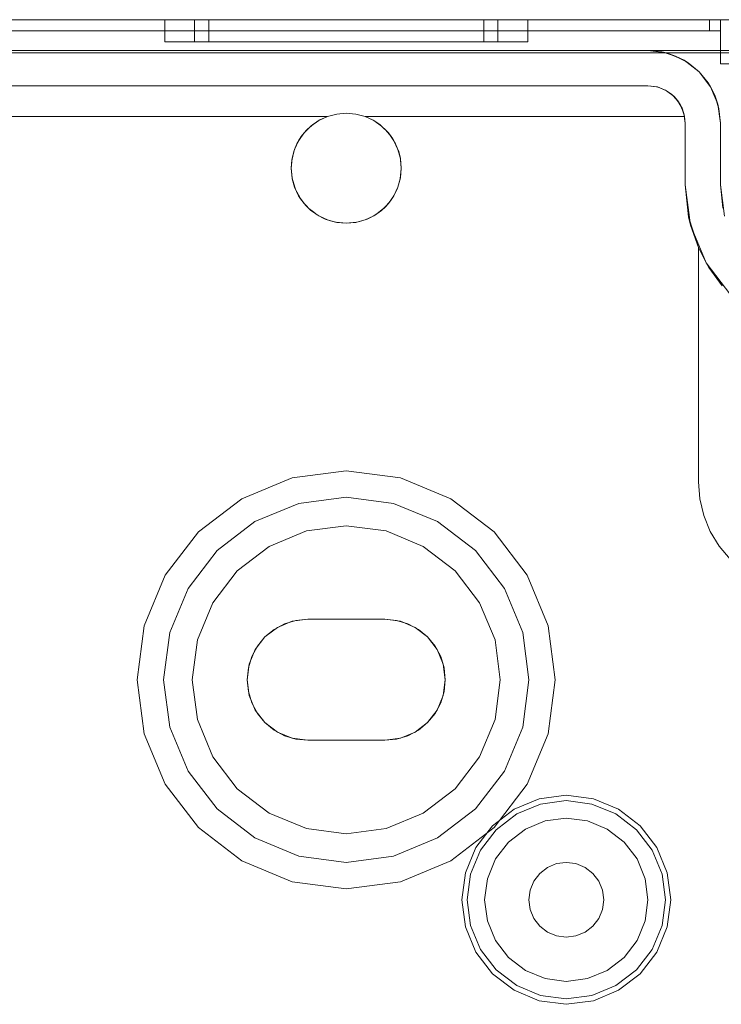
# Model space of a CAD drawing. Extents: x -634 to 300, y 62 to 1102.
# Tile 23 of 125: x -486.134 to -485.497, y 358.64 to 359.535. Entities that reach past the tile are written whole.
import ezdxf

# ---------------------------------------------------------------- set-up
doc = ezdxf.new("R2010")
doc.units = 0
doc.layers.get('0').update_dxf_attribs({"lineweight": 13})

# ---------------------------------------------------------------- blocks, each defined once
blk = doc.blocks.new('Blockreferenz-A06CPW2EL0')
at = {"color": 9, "linetype": 'ByBlock', "lineweight": -2, "ltscale": 0.13, "true_color": 0xc1c9c4}
for p, q in [((-485.38739, 359.53539), (-487.68739, 359.53539)), ((-485.38739, 359.53539), (-487.68739, 359.53539)), ((-485.50739, 359.53539), (-487.56739, 359.53539)), ((-487.56739, 359.53539), (-485.50739, 359.53539)), ((-485.49739, 359.53539), (-486.53739, 359.53539)), ((-486.53739, 359.53539), (-485.49739, 359.53539)), ((-486.00239, 359.53539), (-486.00239, 359.51539)), ((-485.99676, 359.53539), (-486.00239, 359.53539)), ((-486.00239, 359.53539), (-485.99676, 359.53539)), ((-485.98028, 359.53539), (-485.99676, 359.53539)), ((-485.99676, 359.53539), (-485.98028, 359.53539)), ((-485.95406, 359.53539), (-485.98028, 359.53539)), ((-485.98028, 359.53539), (-485.95406, 359.53539)), ((-485.97529, 359.53539), (-485.97529, 359.51539)), ((-485.97264, 359.53539), (-485.97529, 359.53539)), ((-485.97529, 359.53539), (-485.97264, 359.53539)), ((-485.96479, 359.53539), (-485.97264, 359.53539)), ((-485.97264, 359.53539), (-485.96479, 359.53539)), ((-485.95204, 359.53539), (-485.96479, 359.53539)), ((-485.96479, 359.53539), (-485.95204, 359.53539)), ((-485.96239, 359.53539), (-485.96239, 359.51539)), ((-485.95998, 359.53539), (-485.96239, 359.53539)), ((-485.96239, 359.53539), (-485.95998, 359.53539)), ((-485.95287, 359.53539), (-485.95998, 359.53539)), ((-485.95998, 359.53539), (-485.95287, 359.53539)), ((-485.91989, 359.53539), (-485.95406, 359.53539)), ((-485.95406, 359.53539), (-485.91989, 359.53539)), ((-485.94132, 359.53539), (-485.95287, 359.53539)), ((-485.95287, 359.53539), (-485.94132, 359.53539)), ((-485.9349, 359.53539), (-485.95204, 359.53539)), ((-485.95204, 359.53539), (-485.9349, 359.53539)), ((-485.92577, 359.53539), (-485.94132, 359.53539)), ((-485.94132, 359.53539), (-485.92577, 359.53539)), ((-485.914, 359.53539), (-485.9349, 359.53539)), ((-485.9349, 359.53539), (-485.914, 359.53539)), ((-485.90683, 359.53539), (-485.92577, 359.53539)), ((-485.92577, 359.53539), (-485.90683, 359.53539)), ((-485.88009, 359.53539), (-485.91989, 359.53539)), ((-485.91989, 359.53539), (-485.88009, 359.53539)), ((-485.89016, 359.53539), (-485.914, 359.53539)), ((-485.914, 359.53539), (-485.89016, 359.53539)), ((-485.88522, 359.53539), (-485.90683, 359.53539)), ((-485.90683, 359.53539), (-485.88522, 359.53539)), ((-485.86429, 359.53539), (-485.89016, 359.53539)), ((-485.89016, 359.53539), (-485.86429, 359.53539)), ((-485.86177, 359.53539), (-485.88522, 359.53539)), ((-485.88522, 359.53539), (-485.86177, 359.53539)), ((-485.83739, 359.53539), (-485.88009, 359.53539)), ((-485.88009, 359.53539), (-485.83739, 359.53539)), ((-485.83739, 359.53539), (-485.86429, 359.53539)), ((-485.86429, 359.53539), (-485.83739, 359.53539)), ((-485.83739, 359.53539), (-485.86177, 359.53539)), ((-485.86177, 359.53539), (-485.83739, 359.53539)), ((-485.81048, 359.53539), (-485.83739, 359.53539)), ((-485.79468, 359.53539), (-485.83739, 359.53539)), ((-485.813, 359.53539), (-485.83739, 359.53539)), ((-485.83739, 359.53539), (-485.81048, 359.53539)), ((-485.83739, 359.53539), (-485.79468, 359.53539)), ((-485.83739, 359.53539), (-485.813, 359.53539)), ((-485.78955, 359.53539), (-485.813, 359.53539)), ((-485.813, 359.53539), (-485.78955, 359.53539)), ((-485.78461, 359.53539), (-485.81048, 359.53539)), ((-485.81048, 359.53539), (-485.78461, 359.53539)), ((-485.75489, 359.53539), (-485.79468, 359.53539)), ((-485.79468, 359.53539), (-485.75489, 359.53539)), ((-485.76794, 359.53539), (-485.78955, 359.53539)), ((-485.78955, 359.53539), (-485.76794, 359.53539)), ((-485.76077, 359.53539), (-485.78461, 359.53539)), ((-485.78461, 359.53539), (-485.76077, 359.53539)), ((-485.749, 359.53539), (-485.76794, 359.53539)), ((-485.76794, 359.53539), (-485.749, 359.53539)), ((-485.73988, 359.53539), (-485.76077, 359.53539)), ((-485.76077, 359.53539), (-485.73988, 359.53539)), ((-485.72071, 359.53539), (-485.75489, 359.53539)), ((-485.75489, 359.53539), (-485.72071, 359.53539)), ((-485.73345, 359.53539), (-485.749, 359.53539)), ((-485.749, 359.53539), (-485.73345, 359.53539)), ((-485.72273, 359.53539), (-485.73988, 359.53539)), ((-485.73988, 359.53539), (-485.72273, 359.53539)), ((-485.7219, 359.53539), (-485.73345, 359.53539)), ((-485.73345, 359.53539), (-485.7219, 359.53539)), ((-485.70998, 359.53539), (-485.72273, 359.53539)), ((-485.72273, 359.53539), (-485.70998, 359.53539)), ((-485.71479, 359.53539), (-485.7219, 359.53539)), ((-485.7219, 359.53539), (-485.71479, 359.53539)), ((-485.69449, 359.53539), (-485.72071, 359.53539)), ((-485.72071, 359.53539), (-485.69449, 359.53539)), ((-485.71239, 359.53539), (-485.71479, 359.53539)), ((-485.71479, 359.53539), (-485.71239, 359.53539)), ((-485.71239, 359.51539), (-485.71239, 359.53539)), ((-485.70213, 359.53539), (-485.70998, 359.53539)), ((-485.70998, 359.53539), (-485.70213, 359.53539)), ((-485.69949, 359.53539), (-485.70213, 359.53539)), ((-485.70213, 359.53539), (-485.69949, 359.53539)), ((-485.69949, 359.51539), (-485.69949, 359.53539)), ((-485.67801, 359.53539), (-485.69449, 359.53539)), ((-485.69449, 359.53539), (-485.67801, 359.53539)), ((-485.67239, 359.53539), (-485.67801, 359.53539)), ((-485.67801, 359.53539), (-485.67239, 359.53539)), ((-485.67239, 359.51539), (-485.67239, 359.53539)), ((-485.5048, 359.53539), (-485.50739, 359.53539)), ((-485.50739, 359.53539), (-485.50739, 359.53039)), ((-485.50739, 359.53539), (-485.50739, 359.53039)), ((-485.50739, 359.53539), (-485.5048, 359.53539)), ((-485.50239, 359.53539), (-485.5048, 359.53539)), ((-485.5048, 359.53539), (-485.50239, 359.53539)), ((-485.50031, 359.53539), (-485.50239, 359.53539)), ((-485.50239, 359.53539), (-485.50031, 359.53539)), ((-485.49872, 359.53539), (-485.50031, 359.53539)), ((-485.50031, 359.53539), (-485.49872, 359.53539)), ((-485.49773, 359.53539), (-485.49872, 359.53539)), ((-485.49872, 359.53539), (-485.49773, 359.53539)), ((-485.49739, 359.53539), (-485.49773, 359.53539)), ((-485.49773, 359.53539), (-485.49739, 359.53539)), ((-485.49739, 359.53039), (-485.49739, 359.53539)), ((-485.49739, 359.52539), (-485.49739, 359.53539)), ((-485.48962, 359.53539), (-485.49739, 359.53539)), ((-485.49739, 359.53539), (-485.49739, 359.53039)), ((-485.49739, 359.53539), (-485.49739, 359.53539)), ((-485.49739, 359.53539), (-485.48962, 359.53539)), ((-485.49739, 359.52539), (-485.49739, 359.53539)), ((-487.56739, 359.52539), (-485.50739, 359.52539)), ((-485.50739, 359.52539), (-487.56739, 359.52539)), ((-486.53739, 359.52539), (-485.49739, 359.52539)), ((-486.53739, 359.52539), (-485.49739, 359.52539)), ((-485.50739, 359.53039), (-485.50739, 359.52539)), ((-485.50739, 359.53039), (-485.50739, 359.52539)), ((-485.50739, 359.52539), (-485.50543, 359.52539)), ((-485.50543, 359.52539), (-485.50739, 359.52539)), ((-485.50543, 359.52539), (-485.50356, 359.52539)), ((-485.50356, 359.52539), (-485.50543, 359.52539)), ((-485.50356, 359.52539), (-485.50183, 359.52539)), ((-485.50183, 359.52539), (-485.50356, 359.52539)), ((-485.50183, 359.52539), (-485.50031, 359.52539)), ((-485.50031, 359.52539), (-485.50183, 359.52539)), ((-485.50031, 359.52539), (-485.49907, 359.52539)), ((-485.49907, 359.52539), (-485.50031, 359.52539)), ((-485.49907, 359.52539), (-485.49815, 359.52539)), ((-485.49815, 359.52539), (-485.49907, 359.52539)), ((-485.49815, 359.52539), (-485.49758, 359.52539)), ((-485.49758, 359.52539), (-485.49815, 359.52539)), ((-485.49758, 359.52539), (-485.49739, 359.52539)), ((-485.49739, 359.52539), (-485.49758, 359.52539)), ((-485.49739, 359.52539), (-485.49739, 359.53039)), ((-485.49739, 359.53039), (-485.49739, 359.52539)), ((-485.49739, 359.52539), (-485.49739, 359.49539)), ((-485.49739, 359.52539), (-485.49739, 359.52539)), ((-485.49739, 359.52539), (-485.49739, 359.52539)), ((-485.49739, 359.52539), (-485.49739, 359.52539)), ((-485.49739, 359.52539), (-485.49739, 359.52539)), ((-485.49739, 359.52539), (-485.49739, 359.52539)), ((-485.49739, 359.52539), (-485.49739, 359.52539)), ((-485.49739, 359.52539), (-485.49739, 359.49539)), ((-486.00239, 359.51539), (-485.99676, 359.51539)), ((-486.00239, 359.51539), (-485.99676, 359.51539)), ((-485.99676, 359.51539), (-485.98028, 359.51539)), ((-485.99676, 359.51539), (-485.98028, 359.51539)), ((-485.98028, 359.51539), (-485.95406, 359.51539)), ((-485.98028, 359.51539), (-485.95406, 359.51539)), ((-485.97529, 359.51539), (-485.97059, 359.51539)), ((-485.97529, 359.51539), (-485.97059, 359.51539)), ((-485.97059, 359.51539), (-485.95681, 359.51539)), ((-485.97059, 359.51539), (-485.95681, 359.51539)), ((-485.96239, 359.51539), (-485.95813, 359.51539)), ((-485.96239, 359.51539), (-485.95813, 359.51539)), ((-485.95813, 359.51539), (-485.94564, 359.51539)), ((-485.95813, 359.51539), (-485.94564, 359.51539)), ((-485.95681, 359.51539), (-485.9349, 359.51539)), ((-485.95681, 359.51539), (-485.9349, 359.51539)), ((-485.95406, 359.51539), (-485.91989, 359.51539)), ((-485.95406, 359.51539), (-485.91989, 359.51539)), ((-485.94564, 359.51539), (-485.92577, 359.51539)), ((-485.94564, 359.51539), (-485.92577, 359.51539)), ((-485.9349, 359.51539), (-485.90634, 359.51539)), ((-485.9349, 359.51539), (-485.90634, 359.51539)), ((-485.92577, 359.51539), (-485.89989, 359.51539)), ((-485.92577, 359.51539), (-485.89989, 359.51539)), ((-485.91989, 359.51539), (-485.88009, 359.51539)), ((-485.91989, 359.51539), (-485.88009, 359.51539)), ((-485.90634, 359.51539), (-485.87308, 359.51539)), ((-485.90634, 359.51539), (-485.87308, 359.51539)), ((-485.89989, 359.51539), (-485.86974, 359.51539)), ((-485.89989, 359.51539), (-485.86974, 359.51539)), ((-485.88009, 359.51539), (-485.83739, 359.51539)), ((-485.88009, 359.51539), (-485.83739, 359.51539)), ((-485.87308, 359.51539), (-485.83739, 359.51539)), ((-485.87308, 359.51539), (-485.83739, 359.51539)), ((-485.86974, 359.51539), (-485.83739, 359.51539)), ((-485.86974, 359.51539), (-485.83739, 359.51539)), ((-485.83739, 359.51539), (-485.80169, 359.51539)), ((-485.83739, 359.51539), (-485.79468, 359.51539)), ((-485.83739, 359.51539), (-485.80503, 359.51539)), ((-485.83739, 359.51539), (-485.79468, 359.51539)), ((-485.83739, 359.51539), (-485.80169, 359.51539)), ((-485.83739, 359.51539), (-485.80503, 359.51539)), ((-485.80503, 359.51539), (-485.77489, 359.51539)), ((-485.80503, 359.51539), (-485.77489, 359.51539)), ((-485.80169, 359.51539), (-485.76844, 359.51539)), ((-485.80169, 359.51539), (-485.76844, 359.51539)), ((-485.79468, 359.51539), (-485.75489, 359.51539)), ((-485.79468, 359.51539), (-485.75489, 359.51539)), ((-485.77489, 359.51539), (-485.749, 359.51539)), ((-485.77489, 359.51539), (-485.749, 359.51539)), ((-485.76844, 359.51539), (-485.73988, 359.51539)), ((-485.76844, 359.51539), (-485.73988, 359.51539)), ((-485.75489, 359.51539), (-485.72071, 359.51539)), ((-485.75489, 359.51539), (-485.72071, 359.51539)), ((-485.749, 359.51539), (-485.72913, 359.51539)), ((-485.749, 359.51539), (-485.72913, 359.51539)), ((-485.73988, 359.51539), (-485.71796, 359.51539)), ((-485.73988, 359.51539), (-485.71796, 359.51539)), ((-485.72913, 359.51539), (-485.71664, 359.51539)), ((-485.72913, 359.51539), (-485.71664, 359.51539)), ((-485.72071, 359.51539), (-485.69449, 359.51539)), ((-485.72071, 359.51539), (-485.69449, 359.51539)), ((-485.71796, 359.51539), (-485.70418, 359.51539)), ((-485.71796, 359.51539), (-485.70418, 359.51539)), ((-485.71664, 359.51539), (-485.71239, 359.51539)), ((-485.71664, 359.51539), (-485.71239, 359.51539)), ((-485.70418, 359.51539), (-485.69949, 359.51539)), ((-485.70418, 359.51539), (-485.69949, 359.51539)), ((-485.69449, 359.51539), (-485.67801, 359.51539)), ((-485.69449, 359.51539), (-485.67801, 359.51539)), ((-485.67801, 359.51539), (-485.67239, 359.51539)), ((-485.67801, 359.51539), (-485.67239, 359.51539)), ((-487.68739, 359.50739), (-485.38739, 359.50739)), ((-485.56339, 359.50739), (-487.51139, 359.50739)), ((-486.23739, 359.50539), (-485.38739, 359.50539)), ((-485.5463, 359.50514), (-485.56339, 359.50739)), ((-485.55051, 359.50612), (-485.56339, 359.50739)), ((-485.38739, 359.50739), (-485.56339, 359.50739)), ((-485.56339, 359.50739), (-485.55051, 359.50612)), ((-485.56339, 359.50739), (-485.56339, 359.50739)), ((-485.5463, 359.50514), (-485.55051, 359.50612)), ((-485.55051, 359.50612), (-485.53813, 359.50236)), ((-485.53039, 359.49854), (-485.5463, 359.50514)), ((-485.53813, 359.50236), (-485.5463, 359.50514)), ((-485.53039, 359.49854), (-485.53813, 359.50236)), ((-485.53813, 359.50236), (-485.52672, 359.49626)), ((-485.51672, 359.48806), (-485.53039, 359.49854)), ((-485.52672, 359.49626), (-485.53039, 359.49854)), ((-485.51672, 359.48806), (-485.52672, 359.49626)), ((-485.52672, 359.49626), (-485.51672, 359.48806)), ((-485.49739, 359.49539), (-485.48962, 359.49539)), ((-485.49739, 359.49539), (-485.48962, 359.49539)), ((-485.49739, 359.49539), (-485.49739, 359.49539)), ((-485.50623, 359.47439), (-485.51672, 359.48806)), ((-485.50851, 359.47805), (-485.51672, 359.48806)), ((-485.51672, 359.48806), (-485.50851, 359.47805)), ((-485.50623, 359.47439), (-485.50851, 359.47805)), ((-485.50851, 359.47805), (-485.50241, 359.46664)), ((-487.51139, 359.47539), (-485.56339, 359.47539)), ((-485.56339, 359.47539), (-486.27239, 359.47539)), ((-485.55556, 359.47447), (-485.56339, 359.47539)), ((-485.56339, 359.47539), (-485.55459, 359.47423)), ((-485.56339, 359.47539), (-485.56339, 359.47539)), ((-485.55505, 359.47429), (-485.55556, 359.47447)), ((-485.55459, 359.47423), (-485.55556, 359.47447)), ((-485.55247, 359.47335), (-485.55505, 359.47429)), ((-485.54816, 359.47178), (-485.55459, 359.47423)), ((-485.55459, 359.47423), (-485.54639, 359.47083)), ((-485.54816, 359.47178), (-485.55247, 359.47335)), ((-485.54724, 359.47119), (-485.54816, 359.47178)), ((-485.54639, 359.47083), (-485.54816, 359.47178)), ((-485.54452, 359.4694), (-485.54724, 359.47119)), ((-485.54157, 359.46746), (-485.54639, 359.47083)), ((-485.54639, 359.47083), (-485.53934, 359.46543)), ((-485.54157, 359.46746), (-485.54452, 359.4694)), ((-485.49963, 359.45847), (-485.50623, 359.47439)), ((-485.50241, 359.46664), (-485.50623, 359.47439)), ((-485.54043, 359.46626), (-485.54157, 359.46746)), ((-485.53934, 359.46543), (-485.54157, 359.46746)), ((-485.53807, 359.46377), (-485.54043, 359.46626)), ((-485.53615, 359.46174), (-485.53934, 359.46543)), ((-485.53934, 359.46543), (-485.53394, 359.45839)), ((-485.53615, 359.46174), (-485.53807, 359.46377)), ((-485.53503, 359.4598), (-485.53615, 359.46174)), ((-485.53394, 359.45839), (-485.53615, 359.46174)), ((-485.53328, 359.45679), (-485.53503, 359.4598)), ((-485.49963, 359.45847), (-485.50241, 359.46664)), ((-485.50241, 359.46664), (-485.49865, 359.45426)), ((-485.84605, 359.44963), (-485.83739, 359.45039)), ((-485.83739, 359.45039), (-485.84605, 359.44963)), ((-485.83739, 359.45039), (-485.82872, 359.44963)), ((-485.82872, 359.44963), (-485.83739, 359.45039)), ((-485.5322, 359.45493), (-485.53394, 359.45839)), ((-485.53394, 359.45839), (-485.53054, 359.45019)), ((-485.5322, 359.45493), (-485.53328, 359.45679)), ((-485.52992, 359.44739), (-485.5322, 359.45493)), ((-485.53054, 359.45019), (-485.5322, 359.45493)), ((-485.5322, 359.45493), (-485.53136, 359.45216)), ((-485.53136, 359.45216), (-485.53037, 359.44889)), ((-485.52992, 359.44739), (-485.53054, 359.45019)), ((-485.53054, 359.45019), (-485.52939, 359.44139)), ((-485.49739, 359.44139), (-485.49963, 359.45847)), ((-485.49865, 359.45426), (-485.49963, 359.45847)), ((-485.49739, 359.44139), (-485.49865, 359.45426)), ((-485.49865, 359.45426), (-485.49739, 359.44139)), ((-485.85444, 359.44739), (-486.27239, 359.44739)), ((-486.27239, 359.44739), (-485.85444, 359.44739)), ((-485.86949, 359.43871), (-485.86235, 359.44371)), ((-485.86235, 359.44371), (-485.8678, 359.44007)), ((-485.86414, 359.44246), (-485.8678, 359.44007)), ((-485.86189, 359.44392), (-485.86414, 359.44246)), ((-485.86235, 359.44371), (-485.85444, 359.44739)), ((-485.8614, 359.44424), (-485.86235, 359.44371)), ((-485.8614, 359.44424), (-485.86189, 359.44392)), ((-485.85444, 359.44739), (-485.8614, 359.44424)), ((-485.85444, 359.44739), (-485.84605, 359.44963)), ((-485.84605, 359.44963), (-485.85444, 359.44739)), ((-485.85444, 359.44739), (-485.85444, 359.44739)), ((-485.82872, 359.44963), (-485.82033, 359.44739)), ((-485.82033, 359.44739), (-485.82872, 359.44963)), ((-485.82033, 359.44739), (-485.81242, 359.44371)), ((-485.53018, 359.44739), (-485.82033, 359.44739)), ((-485.82033, 359.44739), (-485.52992, 359.44739)), ((-485.81337, 359.44424), (-485.82033, 359.44739)), ((-485.82033, 359.44739), (-485.82033, 359.44739)), ((-485.81288, 359.44392), (-485.81337, 359.44424)), ((-485.81242, 359.44371), (-485.81337, 359.44424)), ((-485.81063, 359.44246), (-485.81288, 359.44392)), ((-485.81242, 359.44371), (-485.80528, 359.43871)), ((-485.80697, 359.44007), (-485.81242, 359.44371)), ((-485.80697, 359.44007), (-485.81063, 359.44246)), ((-485.53037, 359.44889), (-485.52992, 359.44739)), ((-485.52992, 359.44739), (-485.53018, 359.44739)), ((-485.52939, 359.44139), (-485.52992, 359.44739)), ((-485.52992, 359.44739), (-485.52992, 359.44739)), ((-485.52939, 359.38539), (-485.52939, 359.44139)), ((-485.52939, 359.44139), (-485.52939, 359.38539)), ((-485.52939, 359.44139), (-485.52939, 359.44139)), ((-485.49739, 359.38539), (-485.49739, 359.44139)), ((-485.49739, 359.44139), (-485.49739, 359.42442)), ((-485.49739, 359.44139), (-485.49739, 359.44139)), ((-485.88067, 359.42542), (-485.87566, 359.43255)), ((-485.87566, 359.43255), (-485.87833, 359.42908)), ((-485.87464, 359.43358), (-485.87674, 359.43102)), ((-485.87566, 359.43255), (-485.86949, 359.43871)), ((-485.87348, 359.43498), (-485.87566, 359.43255)), ((-485.87348, 359.43498), (-485.87464, 359.43358)), ((-485.86949, 359.43871), (-485.87348, 359.43498)), ((-485.87104, 359.43717), (-485.87348, 359.43498)), ((-485.86868, 359.43928), (-485.87104, 359.43717)), ((-485.8678, 359.44007), (-485.86949, 359.43871)), ((-485.8678, 359.44007), (-485.86868, 359.43928)), ((-485.80609, 359.43928), (-485.80697, 359.44007)), ((-485.80528, 359.43871), (-485.80697, 359.44007)), ((-485.80373, 359.43717), (-485.80609, 359.43928)), ((-485.80528, 359.43871), (-485.79911, 359.43255)), ((-485.80129, 359.43498), (-485.80528, 359.43871)), ((-485.80129, 359.43498), (-485.80373, 359.43717)), ((-485.80013, 359.43358), (-485.80129, 359.43498)), ((-485.79911, 359.43255), (-485.80129, 359.43498)), ((-485.79803, 359.43102), (-485.80013, 359.43358)), ((-485.79911, 359.43255), (-485.7941, 359.42542)), ((-485.79644, 359.42908), (-485.79911, 359.43255)), ((-485.88436, 359.41752), (-485.88067, 359.42542)), ((-485.88067, 359.42542), (-485.88222, 359.42252)), ((-485.88129, 359.42409), (-485.88222, 359.42252)), ((-485.8796, 359.42695), (-485.88129, 359.42409)), ((-485.87833, 359.42908), (-485.88067, 359.42542)), ((-485.87833, 359.42908), (-485.8796, 359.42695)), ((-485.87674, 359.43102), (-485.87833, 359.42908)), ((-485.79644, 359.42908), (-485.79803, 359.43102)), ((-485.79517, 359.42695), (-485.79644, 359.42908)), ((-485.7941, 359.42542), (-485.79644, 359.42908)), ((-485.79348, 359.42409), (-485.79517, 359.42695)), ((-485.7941, 359.42542), (-485.79041, 359.41752)), ((-485.79255, 359.42252), (-485.7941, 359.42542)), ((-485.79255, 359.42252), (-485.79348, 359.42409)), ((-485.49739, 359.42442), (-485.49739, 359.40529)), ((-485.88662, 359.4091), (-485.88436, 359.41752)), ((-485.88507, 359.41543), (-485.88662, 359.4091)), ((-485.88507, 359.41543), (-485.88605, 359.41121)), ((-485.88436, 359.41752), (-485.88507, 359.41543)), ((-485.88462, 359.41655), (-485.88507, 359.41543)), ((-485.88344, 359.41949), (-485.88462, 359.41655)), ((-485.88222, 359.42252), (-485.88436, 359.41752)), ((-485.88222, 359.42252), (-485.88344, 359.41949)), ((-485.79133, 359.41949), (-485.79255, 359.42252)), ((-485.79041, 359.41752), (-485.79255, 359.42252)), ((-485.79015, 359.41655), (-485.79133, 359.41949)), ((-485.79041, 359.41752), (-485.78815, 359.4091)), ((-485.7897, 359.41543), (-485.79041, 359.41752)), ((-485.7897, 359.41543), (-485.79015, 359.41655)), ((-485.78872, 359.41121), (-485.7897, 359.41543)), ((-485.78815, 359.4091), (-485.7897, 359.41543)), ((-485.88739, 359.40041), (-485.88662, 359.4091)), ((-485.8868, 359.408), (-485.88739, 359.40041)), ((-485.8868, 359.408), (-485.88737, 359.40058)), ((-485.88662, 359.4091), (-485.8868, 359.408)), ((-485.88667, 359.40858), (-485.8868, 359.408)), ((-485.88605, 359.41121), (-485.88667, 359.40858)), ((-485.7881, 359.40858), (-485.78872, 359.41121)), ((-485.78815, 359.4091), (-485.78739, 359.40041)), ((-485.78797, 359.408), (-485.78815, 359.4091)), ((-485.78797, 359.408), (-485.7881, 359.40858)), ((-485.7874, 359.40058), (-485.78797, 359.408)), ((-485.78739, 359.40041), (-485.78797, 359.408)), ((-485.49739, 359.40529), (-485.49739, 359.38539)), ((-485.88663, 359.39173), (-485.88739, 359.40041)), ((-485.88739, 359.40041), (-485.88739, 359.40039)), ((-485.88738, 359.4004), (-485.88739, 359.40039)), ((-485.88739, 359.40039), (-485.88737, 359.40019)), ((-485.88739, 359.40039), (-485.88663, 359.39173)), ((-485.88737, 359.40058), (-485.88738, 359.4004)), ((-485.88737, 359.40019), (-485.88648, 359.39115)), ((-485.78829, 359.39115), (-485.7874, 359.40019)), ((-485.78739, 359.40041), (-485.78814, 359.39173)), ((-485.78814, 359.39173), (-485.78739, 359.40039)), ((-485.78739, 359.4004), (-485.7874, 359.40058)), ((-485.7874, 359.40019), (-485.78739, 359.40039)), ((-485.78739, 359.40039), (-485.78739, 359.40041)), ((-485.78739, 359.40039), (-485.78739, 359.4004)), ((-485.88438, 359.3833), (-485.88663, 359.39173)), ((-485.88663, 359.39173), (-485.88642, 359.39063)), ((-485.88648, 359.39115), (-485.88642, 359.39063)), ((-485.88642, 359.39063), (-485.88568, 359.38819)), ((-485.88642, 359.39063), (-485.88438, 359.3833)), ((-485.88568, 359.38819), (-485.88387, 359.38223)), ((-485.7909, 359.38223), (-485.78909, 359.38819)), ((-485.78814, 359.39173), (-485.79039, 359.3833)), ((-485.79039, 359.3833), (-485.78835, 359.39063)), ((-485.78909, 359.38819), (-485.78835, 359.39063)), ((-485.78835, 359.39063), (-485.78814, 359.39173)), ((-485.78835, 359.39063), (-485.78829, 359.39115)), ((-485.88069, 359.3754), (-485.88438, 359.3833)), ((-485.88438, 359.3833), (-485.88358, 359.38125)), ((-485.88387, 359.38223), (-485.88358, 359.38125)), ((-485.88358, 359.38125), (-485.88235, 359.37894)), ((-485.88358, 359.38125), (-485.88069, 359.3754)), ((-485.88235, 359.37894), (-485.87966, 359.37393)), ((-485.79511, 359.37393), (-485.79242, 359.37894)), ((-485.79039, 359.3833), (-485.79408, 359.3754)), ((-485.79408, 359.3754), (-485.79119, 359.38125)), ((-485.79242, 359.37894), (-485.79119, 359.38125)), ((-485.79119, 359.38125), (-485.79039, 359.3833)), ((-485.79119, 359.38125), (-485.7909, 359.38223)), ((-485.52635, 359.3562), (-485.52939, 359.38539)), ((-485.52939, 359.38539), (-485.52635, 359.3562)), ((-485.52455, 359.34863), (-485.52939, 359.38539)), ((-485.52939, 359.38539), (-485.52939, 359.38539)), ((-485.49364, 359.35692), (-485.49739, 359.38539)), ((-485.49739, 359.38539), (-485.49527, 359.36393)), ((-485.49739, 359.38539), (-485.49739, 359.38539)), ((-485.8757, 359.36826), (-485.88069, 359.3754)), ((-485.88069, 359.3754), (-485.87896, 359.37261)), ((-485.87966, 359.37393), (-485.87896, 359.37261)), ((-485.87896, 359.37261), (-485.87748, 359.3708)), ((-485.87896, 359.37261), (-485.8757, 359.36826)), ((-485.87748, 359.3708), (-485.87398, 359.36654)), ((-485.80079, 359.36654), (-485.79729, 359.3708)), ((-485.79408, 359.3754), (-485.79907, 359.36826)), ((-485.79907, 359.36826), (-485.79581, 359.37261)), ((-485.79729, 359.3708), (-485.79581, 359.37261)), ((-485.79581, 359.37261), (-485.79408, 359.3754)), ((-485.79581, 359.37261), (-485.79511, 359.37393)), ((-485.86953, 359.36209), (-485.8757, 359.36826)), ((-485.8757, 359.36826), (-485.87274, 359.36503)), ((-485.87398, 359.36654), (-485.87274, 359.36503)), ((-485.87274, 359.36503), (-485.87124, 359.3638)), ((-485.87274, 359.36503), (-485.86953, 359.36209)), ((-485.87124, 359.3638), (-485.86697, 359.3603)), ((-485.86239, 359.35709), (-485.86953, 359.36209)), ((-485.86953, 359.36209), (-485.86516, 359.35881)), ((-485.80524, 359.36209), (-485.81238, 359.35709)), ((-485.80961, 359.35881), (-485.80524, 359.36209)), ((-485.8078, 359.3603), (-485.80353, 359.3638)), ((-485.79907, 359.36826), (-485.80524, 359.36209)), ((-485.80524, 359.36209), (-485.80203, 359.36503)), ((-485.80353, 359.3638), (-485.80203, 359.36503)), ((-485.80203, 359.36503), (-485.79907, 359.36826)), ((-485.80203, 359.36503), (-485.80079, 359.36654)), ((-485.86697, 359.3603), (-485.86516, 359.35881)), ((-485.86516, 359.35881), (-485.86385, 359.35811)), ((-485.86516, 359.35881), (-485.86239, 359.35709)), ((-485.86385, 359.35811), (-485.85883, 359.35543)), ((-485.85449, 359.3534), (-485.86239, 359.35709)), ((-485.86239, 359.35709), (-485.85652, 359.35419)), ((-485.85883, 359.35543), (-485.85652, 359.35419)), ((-485.85652, 359.35419), (-485.85556, 359.3539)), ((-485.85652, 359.35419), (-485.85449, 359.3534)), ((-485.85556, 359.3539), (-485.84958, 359.35209)), ((-485.84607, 359.35115), (-485.85449, 359.3534)), ((-485.85449, 359.3534), (-485.84714, 359.35135)), ((-485.84958, 359.35209), (-485.84714, 359.35135)), ((-485.82028, 359.3534), (-485.8287, 359.35115)), ((-485.82763, 359.35135), (-485.82028, 359.3534)), ((-485.82763, 359.35135), (-485.8252, 359.35209)), ((-485.8252, 359.35209), (-485.81921, 359.3539)), ((-485.81238, 359.35709), (-485.82028, 359.3534)), ((-485.82028, 359.3534), (-485.81825, 359.35419)), ((-485.81921, 359.3539), (-485.81825, 359.35419)), ((-485.81825, 359.35419), (-485.81238, 359.35709)), ((-485.81825, 359.35419), (-485.81594, 359.35543)), ((-485.81594, 359.35543), (-485.81092, 359.35811)), ((-485.81238, 359.35709), (-485.80961, 359.35881)), ((-485.81092, 359.35811), (-485.80961, 359.35881)), ((-485.80961, 359.35881), (-485.8078, 359.3603)), ((-485.51739, 359.32826), (-485.52635, 359.3562)), ((-485.52635, 359.3562), (-485.52455, 359.34863)), ((-485.84714, 359.35135), (-485.84663, 359.3513)), ((-485.84714, 359.35135), (-485.84607, 359.35115)), ((-485.84663, 359.3513), (-485.83739, 359.35039)), ((-485.83739, 359.35039), (-485.84607, 359.35115)), ((-485.84607, 359.35115), (-485.83739, 359.35039)), ((-485.83739, 359.35039), (-485.82814, 359.3513)), ((-485.8287, 359.35115), (-485.83739, 359.35039)), ((-485.83739, 359.35039), (-485.8287, 359.35115)), ((-485.8287, 359.35115), (-485.82763, 359.35135)), ((-485.82814, 359.3513), (-485.82763, 359.35135)), ((-485.52455, 359.34863), (-485.51739, 359.32826)), ((-485.51036, 359.31439), (-485.52455, 359.34863)), ((-485.51739, 359.11539), (-485.51739, 359.32826)), ((-485.51739, 359.32826), (-485.51036, 359.31439)), ((-485.51027, 359.31424), (-485.51739, 359.32826)), ((-485.51739, 359.32826), (-485.51739, 359.31012)), ((-485.51739, 359.32826), (-485.51739, 359.32826)), ((-485.51739, 359.31012), (-485.51739, 359.11539)), ((-485.51036, 359.31439), (-485.51027, 359.31424)), ((-485.48779, 359.28498), (-485.51036, 359.31439)), ((-485.51027, 359.31424), (-485.5078, 359.31012)), ((-485.5078, 359.31012), (-485.4957, 359.29356)), ((-485.88656, 359.11891), (-485.93239, 359.09993)), ((-485.88656, 359.11891), (-485.93239, 359.09993)), ((-485.83739, 359.12539), (-485.88656, 359.11891)), ((-485.83739, 359.12539), (-485.88656, 359.11891)), ((-485.78821, 359.11891), (-485.83739, 359.12539)), ((-485.78821, 359.11891), (-485.83739, 359.12539)), ((-485.74239, 359.09993), (-485.78821, 359.11891)), ((-485.74239, 359.09993), (-485.78821, 359.11891)), ((-485.51617, 359.09984), (-485.51739, 359.11539)), ((-485.51739, 359.11539), (-485.51617, 359.09984)), ((-485.51739, 359.11539), (-485.51739, 359.11539)), ((-485.88035, 359.09573), (-485.83739, 359.10139)), ((-485.83739, 359.10139), (-485.88035, 359.09573)), ((-485.83739, 359.10139), (-485.79442, 359.09573)), ((-485.79442, 359.09573), (-485.83739, 359.10139)), ((-485.93239, 359.09993), (-485.97174, 359.06974)), ((-485.93239, 359.09993), (-485.97174, 359.06974)), ((-485.92039, 359.07915), (-485.88035, 359.09573)), ((-485.88035, 359.09573), (-485.92039, 359.07915)), ((-485.79442, 359.09573), (-485.75439, 359.07915)), ((-485.75439, 359.07915), (-485.79442, 359.09573)), ((-485.70303, 359.06974), (-485.74239, 359.09993)), ((-485.70303, 359.06974), (-485.74239, 359.09993)), ((-485.51255, 359.08467), (-485.51617, 359.09984)), ((-485.51617, 359.09984), (-485.51255, 359.08467)), ((-485.50661, 359.07024), (-485.51255, 359.08467)), ((-485.51255, 359.08467), (-485.50661, 359.07024)), ((-485.95476, 359.05277), (-485.92039, 359.07915)), ((-485.92039, 359.07915), (-485.95476, 359.05277)), ((-485.83739, 359.07539), (-485.87362, 359.07062)), ((-485.87362, 359.07062), (-485.83739, 359.07539)), ((-485.80115, 359.07062), (-485.83739, 359.07539)), ((-485.83739, 359.07539), (-485.80115, 359.07062)), ((-485.75439, 359.07915), (-485.72001, 359.05277)), ((-485.72001, 359.05277), (-485.75439, 359.07915)), ((-485.97174, 359.06974), (-486.00193, 359.03039)), ((-485.97174, 359.06974), (-486.00193, 359.03039)), ((-485.87362, 359.07062), (-485.90739, 359.05663)), ((-485.90739, 359.05663), (-485.87362, 359.07062)), ((-485.76739, 359.05663), (-485.80115, 359.07062)), ((-485.80115, 359.07062), (-485.76739, 359.05663)), ((-485.67284, 359.03039), (-485.70303, 359.06974)), ((-485.67284, 359.03039), (-485.70303, 359.06974)), ((-485.49851, 359.05692), (-485.50661, 359.07024)), ((-485.50661, 359.07024), (-485.49851, 359.05692)), ((-485.90739, 359.05663), (-485.93638, 359.03438)), ((-485.93638, 359.03438), (-485.90739, 359.05663)), ((-485.73839, 359.03438), (-485.76739, 359.05663)), ((-485.76739, 359.05663), (-485.73839, 359.03438)), ((-485.48843, 359.04501), (-485.49851, 359.05692)), ((-485.49851, 359.05692), (-485.48843, 359.04501)), ((-485.98115, 359.01839), (-485.95476, 359.05277)), ((-485.95476, 359.05277), (-485.98115, 359.01839)), ((-485.72001, 359.05277), (-485.69362, 359.01839)), ((-485.69362, 359.01839), (-485.72001, 359.05277)), ((-486.00193, 359.03039), (-486.02091, 358.98456)), ((-486.00193, 359.03039), (-486.02091, 358.98456)), ((-485.93638, 359.03438), (-485.95863, 359.00539)), ((-485.95863, 359.00539), (-485.93638, 359.03438)), ((-485.71614, 359.00539), (-485.73839, 359.03438)), ((-485.73839, 359.03438), (-485.71614, 359.00539)), ((-485.65386, 358.98456), (-485.67284, 359.03039)), ((-485.65386, 358.98456), (-485.67284, 359.03039)), ((-485.99773, 358.97835), (-485.98115, 359.01839)), ((-485.98115, 359.01839), (-485.99773, 358.97835)), ((-485.69362, 359.01839), (-485.67704, 358.97835)), ((-485.67704, 358.97835), (-485.69362, 359.01839)), ((-485.95863, 359.00539), (-485.97261, 358.97162)), ((-485.97261, 358.97162), (-485.95863, 359.00539)), ((-485.70216, 358.97162), (-485.71614, 359.00539)), ((-485.71614, 359.00539), (-485.70216, 358.97162)), ((-486.02091, 358.98456), (-486.02739, 358.93539)), ((-486.02091, 358.98456), (-486.02739, 358.93539)), ((-485.89343, 358.9862), (-485.90294, 358.98112)), ((-485.90294, 358.98112), (-485.89343, 358.9862)), ((-485.88662, 358.98851), (-485.89989, 358.98302)), ((-485.88662, 358.98851), (-485.89989, 358.98302)), ((-485.88312, 358.98933), (-485.89343, 358.9862)), ((-485.89343, 358.9862), (-485.88312, 358.98933)), ((-485.87239, 358.99039), (-485.88662, 358.98851)), ((-485.87239, 358.99039), (-485.88662, 358.98851)), ((-485.87239, 358.99039), (-485.88312, 358.98933)), ((-485.88312, 358.98933), (-485.87239, 358.99039)), ((-485.83739, 358.99039), (-485.87239, 358.99039)), ((-485.87239, 358.99039), (-485.83739, 358.99039)), ((-485.80239, 358.99039), (-485.87239, 358.99039)), ((-485.80239, 358.99039), (-485.87239, 358.99039)), ((-485.87239, 358.99039), (-485.87239, 358.99039)), ((-485.87239, 358.99039), (-485.87239, 358.99039)), ((-485.80239, 358.99039), (-485.83739, 358.99039)), ((-485.83739, 358.99039), (-485.80239, 358.99039)), ((-485.79166, 358.98933), (-485.80239, 358.99039)), ((-485.80239, 358.99039), (-485.79166, 358.98933)), ((-485.80239, 358.99039), (-485.80239, 358.99039)), ((-485.78815, 358.98851), (-485.80239, 358.99039)), ((-485.80239, 358.99039), (-485.80239, 358.99039)), ((-485.78815, 358.98851), (-485.80239, 358.99039)), ((-485.78134, 358.9862), (-485.79166, 358.98933)), ((-485.79166, 358.98933), (-485.78134, 358.9862)), ((-485.77489, 358.98302), (-485.78815, 358.98851)), ((-485.77489, 358.98302), (-485.78815, 358.98851)), ((-485.77183, 358.98112), (-485.78134, 358.9862)), ((-485.78134, 358.9862), (-485.77183, 358.98112)), ((-485.64739, 358.93539), (-485.65386, 358.98456)), ((-485.64739, 358.93539), (-485.65386, 358.98456)), ((-486.00339, 358.93539), (-485.99773, 358.97835)), ((-485.99773, 358.97835), (-486.00339, 358.93539)), ((-485.89989, 358.98302), (-485.91128, 358.97428)), ((-485.89989, 358.98302), (-485.91128, 358.97428)), ((-485.90294, 358.98112), (-485.91128, 358.97428)), ((-485.91128, 358.97428), (-485.90294, 358.98112)), ((-485.76349, 358.97428), (-485.77489, 358.98302)), ((-485.76349, 358.97428), (-485.77489, 358.98302)), ((-485.76349, 358.97428), (-485.77183, 358.98112)), ((-485.77183, 358.98112), (-485.76349, 358.97428)), ((-485.67704, 358.97835), (-485.67139, 358.93539)), ((-485.67139, 358.93539), (-485.67704, 358.97835)), ((-485.97261, 358.97162), (-485.97739, 358.93539)), ((-485.97739, 358.93539), (-485.97261, 358.97162)), ((-485.91128, 358.97428), (-485.92002, 358.96289)), ((-485.91128, 358.97428), (-485.92002, 358.96289)), ((-485.91128, 358.97428), (-485.91812, 358.96594)), ((-485.91812, 358.96594), (-485.91128, 358.97428)), ((-485.75665, 358.96594), (-485.76349, 358.97428)), ((-485.76349, 358.97428), (-485.75665, 358.96594)), ((-485.75475, 358.96289), (-485.76349, 358.97428)), ((-485.75475, 358.96289), (-485.76349, 358.97428)), ((-485.69739, 358.93539), (-485.70216, 358.97162)), ((-485.70216, 358.97162), (-485.69739, 358.93539)), ((-485.92002, 358.96289), (-485.92551, 358.94962)), ((-485.92002, 358.96289), (-485.92551, 358.94962)), ((-485.91812, 358.96594), (-485.9232, 358.95643)), ((-485.9232, 358.95643), (-485.91812, 358.96594)), ((-485.75157, 358.95643), (-485.75665, 358.96594)), ((-485.75665, 358.96594), (-485.75157, 358.95643)), ((-485.74926, 358.94962), (-485.75475, 358.96289)), ((-485.74926, 358.94962), (-485.75475, 358.96289)), ((-485.92551, 358.94962), (-485.92739, 358.93539)), ((-485.92551, 358.94962), (-485.92739, 358.93539)), ((-485.9232, 358.95643), (-485.92633, 358.94612)), ((-485.92633, 358.94612), (-485.9232, 358.95643)), ((-485.74844, 358.94612), (-485.75157, 358.95643)), ((-485.75157, 358.95643), (-485.74844, 358.94612)), ((-485.74739, 358.93539), (-485.74926, 358.94962)), ((-485.74739, 358.93539), (-485.74926, 358.94962)), ((-485.92633, 358.94612), (-485.92739, 358.93539)), ((-485.92739, 358.93539), (-485.92633, 358.94612)), ((-485.74739, 358.93539), (-485.74844, 358.94612)), ((-485.74844, 358.94612), (-485.74739, 358.93539)), ((-486.02739, 358.93539), (-486.02091, 358.88621)), ((-486.02739, 358.93539), (-486.02091, 358.88621)), ((-485.99773, 358.89242), (-486.00339, 358.93539)), ((-486.00339, 358.93539), (-485.99773, 358.89242)), ((-485.97739, 358.93539), (-485.97261, 358.89915)), ((-485.97261, 358.89915), (-485.97739, 358.93539)), ((-485.92739, 358.93539), (-485.92633, 358.92466)), ((-485.92633, 358.92466), (-485.92739, 358.93539)), ((-485.92739, 358.93539), (-485.92551, 358.92115)), ((-485.92739, 358.93539), (-485.92551, 358.92115)), ((-485.74926, 358.92115), (-485.74739, 358.93539)), ((-485.74926, 358.92115), (-485.74739, 358.93539)), ((-485.74844, 358.92466), (-485.74739, 358.93539)), ((-485.74739, 358.93539), (-485.74844, 358.92466)), ((-485.70216, 358.89915), (-485.69739, 358.93539)), ((-485.69739, 358.93539), (-485.70216, 358.89915)), ((-485.67139, 358.93539), (-485.67704, 358.89242)), ((-485.67704, 358.89242), (-485.67139, 358.93539)), ((-485.65386, 358.88621), (-485.64739, 358.93539)), ((-485.65386, 358.88621), (-485.64739, 358.93539)), ((-485.92633, 358.92466), (-485.9232, 358.91434)), ((-485.9232, 358.91434), (-485.92633, 358.92466)), ((-485.75157, 358.91434), (-485.74844, 358.92466)), ((-485.74844, 358.92466), (-485.75157, 358.91434)), ((-485.92551, 358.92115), (-485.92002, 358.90789)), ((-485.92551, 358.92115), (-485.92002, 358.90789)), ((-485.9232, 358.91434), (-485.91812, 358.90483)), ((-485.91812, 358.90483), (-485.9232, 358.91434)), ((-485.75665, 358.90483), (-485.75157, 358.91434)), ((-485.75157, 358.91434), (-485.75665, 358.90483)), ((-485.75475, 358.90789), (-485.74926, 358.92115)), ((-485.75475, 358.90789), (-485.74926, 358.92115)), ((-485.92002, 358.90789), (-485.91128, 358.8965)), ((-485.92002, 358.90789), (-485.91128, 358.8965)), ((-485.91812, 358.90483), (-485.91128, 358.8965)), ((-485.91128, 358.8965), (-485.91812, 358.90483)), ((-485.76349, 358.8965), (-485.75475, 358.90789)), ((-485.76349, 358.8965), (-485.75475, 358.90789)), ((-485.76349, 358.8965), (-485.75665, 358.90483)), ((-485.75665, 358.90483), (-485.76349, 358.8965)), ((-485.97261, 358.89915), (-485.95863, 358.86539)), ((-485.95863, 358.86539), (-485.97261, 358.89915)), ((-485.91128, 358.8965), (-485.90294, 358.88966)), ((-485.90294, 358.88966), (-485.91128, 358.8965)), ((-485.91128, 358.8965), (-485.89989, 358.88776)), ((-485.91128, 358.8965), (-485.89989, 358.88776)), ((-485.77489, 358.88776), (-485.76349, 358.8965)), ((-485.77489, 358.88776), (-485.76349, 358.8965)), ((-485.77183, 358.88966), (-485.76349, 358.8965)), ((-485.76349, 358.8965), (-485.77183, 358.88966)), ((-485.71614, 358.86539), (-485.70216, 358.89915)), ((-485.70216, 358.89915), (-485.71614, 358.86539)), ((-486.02091, 358.88621), (-486.00193, 358.84039)), ((-486.02091, 358.88621), (-486.00193, 358.84039)), ((-485.98115, 358.85239), (-485.99773, 358.89242)), ((-485.99773, 358.89242), (-485.98115, 358.85239)), ((-485.90294, 358.88966), (-485.89343, 358.88457)), ((-485.89343, 358.88457), (-485.90294, 358.88966)), ((-485.89989, 358.88776), (-485.88662, 358.88226)), ((-485.89989, 358.88776), (-485.88662, 358.88226)), ((-485.78815, 358.88226), (-485.77489, 358.88776)), ((-485.78815, 358.88226), (-485.77489, 358.88776)), ((-485.78134, 358.88457), (-485.77183, 358.88966)), ((-485.77183, 358.88966), (-485.78134, 358.88457)), ((-485.67704, 358.89242), (-485.69362, 358.85239)), ((-485.69362, 358.85239), (-485.67704, 358.89242)), ((-485.67284, 358.84039), (-485.65386, 358.88621)), ((-485.67284, 358.84039), (-485.65386, 358.88621)), ((-485.89343, 358.88457), (-485.88312, 358.88144)), ((-485.88312, 358.88144), (-485.89343, 358.88457)), ((-485.88662, 358.88226), (-485.87239, 358.88039)), ((-485.88662, 358.88226), (-485.87239, 358.88039)), ((-485.88312, 358.88144), (-485.87239, 358.88039)), ((-485.87239, 358.88039), (-485.88312, 358.88144)), ((-485.87239, 358.88039), (-485.83739, 358.88039)), ((-485.83739, 358.88039), (-485.87239, 358.88039)), ((-485.87239, 358.88039), (-485.80239, 358.88039)), ((-485.87239, 358.88039), (-485.87239, 358.88039)), ((-485.87239, 358.88039), (-485.80239, 358.88039)), ((-485.87239, 358.88039), (-485.87239, 358.88039)), ((-485.83739, 358.88039), (-485.80239, 358.88039)), ((-485.80239, 358.88039), (-485.83739, 358.88039)), ((-485.80239, 358.88039), (-485.78815, 358.88226)), ((-485.80239, 358.88039), (-485.78815, 358.88226)), ((-485.80239, 358.88039), (-485.79166, 358.88144)), ((-485.79166, 358.88144), (-485.80239, 358.88039)), ((-485.80239, 358.88039), (-485.80239, 358.88039)), ((-485.80239, 358.88039), (-485.80239, 358.88039)), ((-485.79166, 358.88144), (-485.78134, 358.88457)), ((-485.78134, 358.88457), (-485.79166, 358.88144)), ((-485.95863, 358.86539), (-485.93638, 358.83639)), ((-485.93638, 358.83639), (-485.95863, 358.86539)), ((-485.73839, 358.83639), (-485.71614, 358.86539)), ((-485.71614, 358.86539), (-485.73839, 358.83639)), ((-485.95476, 358.81801), (-485.98115, 358.85239)), ((-485.98115, 358.85239), (-485.95476, 358.81801)), ((-485.69362, 358.85239), (-485.72001, 358.81801)), ((-485.72001, 358.81801), (-485.69362, 358.85239)), ((-486.00193, 358.84039), (-485.97174, 358.80104)), ((-486.00193, 358.84039), (-485.97174, 358.80104)), ((-485.93638, 358.83639), (-485.90739, 358.81414)), ((-485.90739, 358.81414), (-485.93638, 358.83639)), ((-485.76739, 358.81414), (-485.73839, 358.83639)), ((-485.73839, 358.83639), (-485.76739, 358.81414)), ((-485.70303, 358.80104), (-485.67284, 358.84039)), ((-485.70303, 358.80104), (-485.67284, 358.84039)), ((-485.66197, 358.82715), (-485.68489, 358.81766)), ((-485.63739, 358.83039), (-485.66197, 358.82715)), ((-485.66071, 358.82243), (-485.63739, 358.8255)), ((-485.6128, 358.82715), (-485.63739, 358.83039)), ((-485.63739, 358.8255), (-485.61406, 358.82243)), ((-485.58989, 358.81766), (-485.6128, 358.82715)), ((-485.92039, 358.79163), (-485.95476, 358.81801)), ((-485.95476, 358.81801), (-485.92039, 358.79163)), ((-485.72001, 358.81801), (-485.75439, 358.79163)), ((-485.75439, 358.79163), (-485.72001, 358.81801)), ((-485.68489, 358.81766), (-485.70456, 358.80256)), ((-485.68244, 358.81343), (-485.66071, 358.82243)), ((-485.61406, 358.82243), (-485.59233, 358.81343)), ((-485.57021, 358.80256), (-485.58989, 358.81766)), ((-485.90739, 358.81414), (-485.87362, 358.80016)), ((-485.87362, 358.80016), (-485.90739, 358.81414)), ((-485.80115, 358.80016), (-485.76739, 358.81414)), ((-485.76739, 358.81414), (-485.80115, 358.80016)), ((-485.7011, 358.7991), (-485.68244, 358.81343)), ((-485.65659, 358.80706), (-485.67449, 358.79965)), ((-485.65659, 358.80706), (-485.67449, 358.79965)), ((-485.63739, 358.80959), (-485.65659, 358.80706)), ((-485.63739, 358.80959), (-485.65659, 358.80706)), ((-485.61818, 358.80706), (-485.63739, 358.80959)), ((-485.61818, 358.80706), (-485.63739, 358.80959)), ((-485.60029, 358.79965), (-485.61818, 358.80706)), ((-485.60029, 358.79965), (-485.61818, 358.80706)), ((-485.59233, 358.81343), (-485.57367, 358.7991)), ((-485.97174, 358.80104), (-485.93239, 358.77084)), ((-485.97174, 358.80104), (-485.93239, 358.77084)), ((-485.87362, 358.80016), (-485.83739, 358.79539)), ((-485.83739, 358.79539), (-485.87362, 358.80016)), ((-485.83739, 358.79539), (-485.80115, 358.80016)), ((-485.80115, 358.80016), (-485.83739, 358.79539)), ((-485.74239, 358.77084), (-485.70303, 358.80104)), ((-485.74239, 358.77084), (-485.70303, 358.80104)), ((-485.70456, 358.80256), (-485.71966, 358.78289)), ((-485.71542, 358.78044), (-485.7011, 358.7991)), ((-485.67449, 358.79965), (-485.68985, 358.78785)), ((-485.67449, 358.79965), (-485.68985, 358.78785)), ((-485.58492, 358.78785), (-485.60029, 358.79965)), ((-485.58492, 358.78785), (-485.60029, 358.79965)), ((-485.57367, 358.7991), (-485.55935, 358.78044)), ((-485.55511, 358.78289), (-485.57021, 358.80256)), ((-485.88035, 358.77504), (-485.92039, 358.79163)), ((-485.92039, 358.79163), (-485.88035, 358.77504)), ((-485.75439, 358.79163), (-485.79442, 358.77504)), ((-485.79442, 358.77504), (-485.75439, 358.79163)), ((-485.68985, 358.78785), (-485.70164, 358.77249)), ((-485.68985, 358.78785), (-485.70164, 358.77249)), ((-485.57313, 358.77249), (-485.58492, 358.78785)), ((-485.57313, 358.77249), (-485.58492, 358.78785)), ((-485.71966, 358.78289), (-485.72915, 358.75997)), ((-485.72443, 358.75871), (-485.71542, 358.78044)), ((-485.55935, 358.78044), (-485.55034, 358.75871)), ((-485.54562, 358.75997), (-485.55511, 358.78289)), ((-485.93239, 358.77084), (-485.88656, 358.75186)), ((-485.93239, 358.77084), (-485.88656, 358.75186)), ((-485.83739, 358.76939), (-485.88035, 358.77504)), ((-485.88035, 358.77504), (-485.83739, 358.76939)), ((-485.79442, 358.77504), (-485.83739, 358.76939)), ((-485.83739, 358.76939), (-485.79442, 358.77504)), ((-485.78821, 358.75186), (-485.74239, 358.77084)), ((-485.78821, 358.75186), (-485.74239, 358.77084)), ((-485.70164, 358.77249), (-485.70906, 358.75459)), ((-485.70164, 358.77249), (-485.70906, 358.75459)), ((-485.56571, 358.75459), (-485.57313, 358.77249)), ((-485.56571, 358.75459), (-485.57313, 358.77249)), ((-485.65439, 358.76483), (-485.66143, 358.75943)), ((-485.66143, 358.75943), (-485.65439, 358.76483)), ((-485.64619, 358.76823), (-485.65439, 358.76483)), ((-485.65439, 358.76483), (-485.64619, 358.76823)), ((-485.63739, 358.76939), (-485.64619, 358.76823)), ((-485.64619, 358.76823), (-485.63739, 358.76939)), ((-485.62859, 358.76823), (-485.63739, 358.76939)), ((-485.63739, 358.76939), (-485.62859, 358.76823)), ((-485.62039, 358.76483), (-485.62859, 358.76823)), ((-485.62859, 358.76823), (-485.62039, 358.76483)), ((-485.61334, 358.75943), (-485.62039, 358.76483)), ((-485.62039, 358.76483), (-485.61334, 358.75943)), ((-485.88656, 358.75186), (-485.83739, 358.74539)), ((-485.88656, 358.75186), (-485.83739, 358.74539)), ((-485.83739, 358.74539), (-485.78821, 358.75186)), ((-485.83739, 358.74539), (-485.78821, 358.75186)), ((-485.72915, 358.75997), (-485.73239, 358.73539)), ((-485.7275, 358.73539), (-485.72443, 358.75871)), ((-485.70906, 358.75459), (-485.71159, 358.73539)), ((-485.70906, 358.75459), (-485.71159, 358.73539)), ((-485.66683, 358.75239), (-485.67023, 358.74419)), ((-485.67023, 358.74419), (-485.66683, 358.75239)), ((-485.66143, 358.75943), (-485.66683, 358.75239)), ((-485.66683, 358.75239), (-485.66143, 358.75943)), ((-485.60794, 358.75239), (-485.61334, 358.75943)), ((-485.61334, 358.75943), (-485.60794, 358.75239)), ((-485.60454, 358.74419), (-485.60794, 358.75239)), ((-485.60794, 358.75239), (-485.60454, 358.74419)), ((-485.56319, 358.73539), (-485.56571, 358.75459)), ((-485.56319, 358.73539), (-485.56571, 358.75459)), ((-485.55034, 358.75871), (-485.54727, 358.73539)), ((-485.54239, 358.73539), (-485.54562, 358.75997)), ((-485.67023, 358.74419), (-485.67139, 358.73539)), ((-485.67139, 358.73539), (-485.67023, 358.74419)), ((-485.60339, 358.73539), (-485.60454, 358.74419)), ((-485.60454, 358.74419), (-485.60339, 358.73539)), ((-485.73239, 358.73539), (-485.72915, 358.7108)), ((-485.72443, 358.71206), (-485.7275, 358.73539)), ((-485.71159, 358.73539), (-485.70906, 358.71618)), ((-485.71159, 358.73539), (-485.70906, 358.71618)), ((-485.67139, 358.73539), (-485.67023, 358.72659)), ((-485.67023, 358.72659), (-485.67139, 358.73539)), ((-485.60454, 358.72659), (-485.60339, 358.73539)), ((-485.60339, 358.73539), (-485.60454, 358.72659)), ((-485.56571, 358.71618), (-485.56319, 358.73539)), ((-485.56571, 358.71618), (-485.56319, 358.73539)), ((-485.54727, 358.73539), (-485.55034, 358.71206)), ((-485.54562, 358.7108), (-485.54239, 358.73539)), ((-485.67023, 358.72659), (-485.66683, 358.71839)), ((-485.66683, 358.71839), (-485.67023, 358.72659)), ((-485.60794, 358.71839), (-485.60454, 358.72659)), ((-485.60454, 358.72659), (-485.60794, 358.71839)), ((-485.70906, 358.71618), (-485.70164, 358.69829)), ((-485.70906, 358.71618), (-485.70164, 358.69829)), ((-485.66683, 358.71839), (-485.66143, 358.71134)), ((-485.66143, 358.71134), (-485.66683, 358.71839)), ((-485.61334, 358.71134), (-485.60794, 358.71839)), ((-485.60794, 358.71839), (-485.61334, 358.71134)), ((-485.57313, 358.69829), (-485.56571, 358.71618)), ((-485.57313, 358.69829), (-485.56571, 358.71618)), ((-485.72915, 358.7108), (-485.71966, 358.68789)), ((-485.71542, 358.69033), (-485.72443, 358.71206)), ((-485.66143, 358.71134), (-485.65439, 358.70594)), ((-485.65439, 358.70594), (-485.66143, 358.71134)), ((-485.62039, 358.70594), (-485.61334, 358.71134)), ((-485.61334, 358.71134), (-485.62039, 358.70594)), ((-485.55034, 358.71206), (-485.55935, 358.69033)), ((-485.55511, 358.68789), (-485.54562, 358.7108)), ((-485.70164, 358.69829), (-485.68985, 358.68292)), ((-485.70164, 358.69829), (-485.68985, 358.68292)), ((-485.65439, 358.70594), (-485.64619, 358.70255)), ((-485.64619, 358.70255), (-485.65439, 358.70594)), ((-485.64619, 358.70255), (-485.63739, 358.70139)), ((-485.63739, 358.70139), (-485.64619, 358.70255)), ((-485.63739, 358.70139), (-485.62859, 358.70255)), ((-485.62859, 358.70255), (-485.63739, 358.70139)), ((-485.62859, 358.70255), (-485.62039, 358.70594)), ((-485.62039, 358.70594), (-485.62859, 358.70255)), ((-485.58492, 358.68292), (-485.57313, 358.69829)), ((-485.58492, 358.68292), (-485.57313, 358.69829)), ((-485.7011, 358.67167), (-485.71542, 358.69033)), ((-485.55935, 358.69033), (-485.57367, 358.67167)), ((-485.71966, 358.68789), (-485.70456, 358.66821)), ((-485.68985, 358.68292), (-485.67449, 358.67113)), ((-485.68985, 358.68292), (-485.67449, 358.67113)), ((-485.60029, 358.67113), (-485.58492, 358.68292)), ((-485.60029, 358.67113), (-485.58492, 358.68292)), ((-485.57021, 358.66821), (-485.55511, 358.68789)), ((-485.68244, 358.65735), (-485.7011, 358.67167)), ((-485.57367, 358.67167), (-485.59233, 358.65735)), ((-485.70456, 358.66821), (-485.68489, 358.65311)), ((-485.67449, 358.67113), (-485.65659, 358.66371)), ((-485.67449, 358.67113), (-485.65659, 358.66371)), ((-485.65659, 358.66371), (-485.63739, 358.66119)), ((-485.65659, 358.66371), (-485.63739, 358.66119)), ((-485.63739, 358.66119), (-485.61818, 358.66371)), ((-485.63739, 358.66119), (-485.61818, 358.66371)), ((-485.61818, 358.66371), (-485.60029, 358.67113)), ((-485.61818, 358.66371), (-485.60029, 358.67113)), ((-485.58989, 358.65311), (-485.57021, 358.66821)), ((-485.66071, 358.64835), (-485.68244, 358.65735)), ((-485.59233, 358.65735), (-485.61406, 358.64835)), ((-485.68489, 358.65311), (-485.66197, 358.64362)), ((-485.63739, 358.64528), (-485.66071, 358.64835)), ((-485.61406, 358.64835), (-485.63739, 358.64528)), ((-485.6128, 358.64362), (-485.58989, 358.65311)), ((-485.66197, 358.64362), (-485.63739, 358.64039)), ((-485.63739, 358.64039), (-485.6128, 358.64362))]:
    blk.add_line(p, q, dxfattribs=at)

msp = doc.modelspace()

# ---------------------------------------------------------------- block references
at = {"ltscale": 0.13}
msp.add_blockref('Blockreferenz-A06CPW2EL0', (0, 0), dxfattribs=at)

doc.saveas('drawing.dxf')
